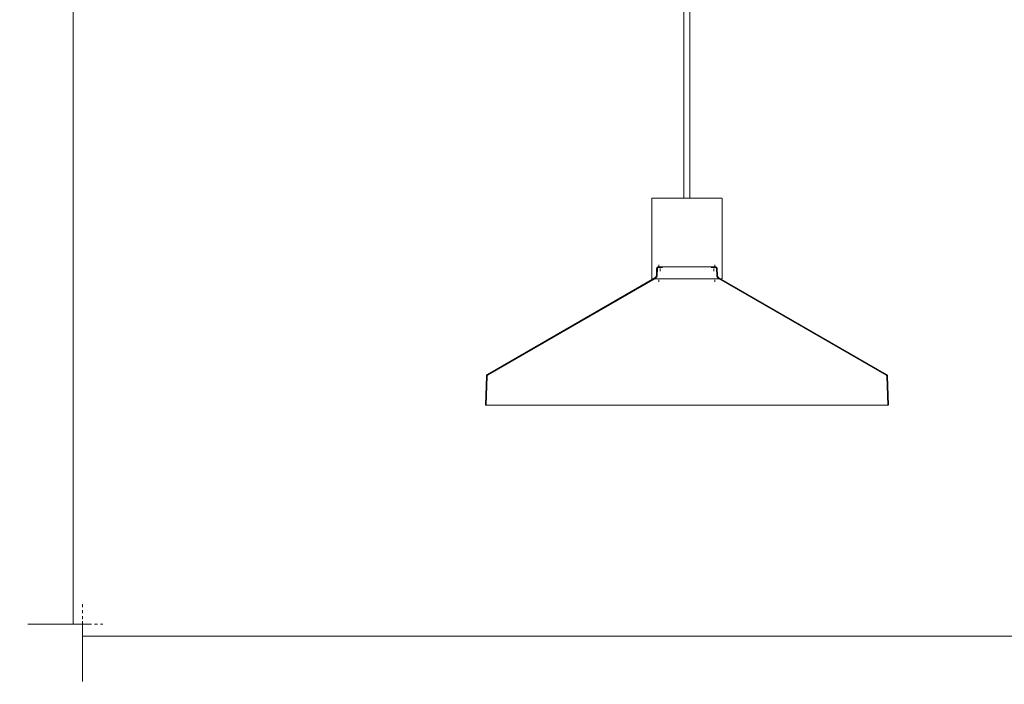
# Model space of a CAD drawing. Header units: millimetres. Extents: x 5395 to 10104, y 397 to 7363.
# Tile 1 of 9: x 5432 to 6409, y 397 to 1057. Entities that reach past the tile are written whole.
import ezdxf

# ---------------------------------------------------------------- set-up
doc = ezdxf.new("R2010")
doc.units = ezdxf.units.MM
doc.linetypes.add('Dash', pattern=[6, 3, -3])
doc.layers.add('A-ANNO-DIMS', color=7, linetype='Dash', lineweight=9, true_color=0xd2d2d2)
doc.layers.add('A-ANNO-DIMS-15', color=7, linetype='Continuous', lineweight=9)
doc.layers.add('E-LITE-EQPM', color=7, linetype='Continuous', lineweight=20)
doc.styles.add('Arial Narrow', font='ARIALN.TTF', dxfattribs={"height": 33})
doc.dimstyles.new('FARO_-_2_2mm_Arial_Narrow_mm_Inch_Left', dxfattribs={"dimscale": 304.8, "dimtxt": 33.773222, "dimasz": 0, "dimexe": 0.147638, "dimexo": 0.0625, "dimgap": 0.024606, "dimtad": 1, "dimdec": 0, "dimzin": 0, "dimdsep": 46, "dimtxsty": 'Arial Narrow', "dimblk1": 'NONE', "dimblk2": 'NONE', "dimsah": 1, "dimcen": 0.09, "dimadec": 0, "dimazin": 0, "dimtfac": 1, "dimtdec": 4, "dimtix": 1, "dimtmove": 0, "dimatfit": 3, "dimfxl": 0.049213, "dimfxlon": 1, "dimtvp": 1, "dimtolj": 1, "dimtzin": 0, "dimarcsym": 2})

# ---------------------------------------------------------------- blocks, each defined once
blk = doc.blocks.new('68595-7L_ 68596-7L_ 68596-7L  KOMBO400 - 64314-44-7L SAMBA Black_ribbon beige pendant lamp ø450-7L-596359-Alzado_PDF')
at = {"layer": 'E-LITE-EQPM', "lineweight": 9}
for p, q in [((6090.82, 1983.84), (6090.82, 880)), ((6096.82, 879.97), (6096.82, 1983.84)), ((6058.83, 879.05), (6058.83, 800)), ((6128.83, 800), (6128.83, 879.05)), ((6066.06, 813.82), (6066.06, 811.82)), ((6121.6, 811.82), (6121.6, 813.82)), ((6063.75, 809.87), (6063.53, 803.43)), ((6064.55, 809.84), (6064.33, 803.4)), ((6067.11, 810.22), (6067.11, 807.32)), ((6120.54, 807.32), (6120.54, 810.22)), ((6123.33, 803.4), (6123.11, 809.84)), ((6124.13, 803.43), (6123.91, 809.87)), ((6062.07, 801), (5895.81, 705.02)), ((6062.47, 800.31), (5896.21, 704.32)), ((6058.83, 800), (6128.83, 800)), ((6066.06, 798.71), (6066.06, 796.91)), ((6121.6, 796.94), (6121.6, 798.71)), ((6291.45, 704.32), (6125.19, 800.31)), ((6291.85, 705.02), (6125.59, 801)), ((5894.84, 703.39), (5893.83, 674.49)), ((6293.83, 674.49), (6292.82, 703.39)), ((5895.64, 703.37), (5894.63, 674.49)), ((6293.03, 674.49), (6292.02, 703.37)), ((5893.94, 674.49), (5968.76, 674.49)), ((5968.76, 674.49), (6293.59, 674.49))]:
    blk.add_line(p, q, dxfattribs=at)
at = {"layer": 'E-LITE-EQPM', "lineweight": 9, "flags": 128}
for points in [[(6058.83, 879.05), (6058.83, 879.09), (6058.83, 879.13), (6058.84, 879.17), (6058.84, 879.2), (6058.85, 879.24), (6058.86, 879.28), (6058.87, 879.31), (6058.88, 879.35), (6058.89, 879.39), (6058.9, 879.42), (6058.92, 879.46), (6058.94, 879.49), (6058.95, 879.52), (6058.97, 879.56), (6058.99, 879.59), (6059.02, 879.62), (6059.04, 879.65), (6059.06, 879.68), (6059.09, 879.71), (6059.12, 879.73), (6059.14, 879.76), (6059.17, 879.78), (6059.2, 879.81), (6059.23, 879.83), (6059.26, 879.85), (6059.3, 879.87), (6059.33, 879.89), (6059.36, 879.91), (6059.4, 879.92), (6059.43, 879.94), (6059.47, 879.95), (6059.51, 879.96), (6059.54, 879.97), (6059.58, 879.98), (6059.62, 879.99), (6059.65, 879.99), (6059.69, 880), (6059.73, 880), (6059.77, 880), (6059.78, 880)], [(6059.78, 880), (6059.8, 880), (6059.89, 880), (6060.02, 880), (6060.21, 880), (6060.46, 880), (6060.75, 880), (6061.1, 880)], [(6127.88, 880), (6127.85, 880), (6127.77, 880), (6127.64, 880), (6127.45, 880), (6127.2, 880), (6126.9, 880), (6126.55, 880), (6126.15, 880), (6125.7, 880), (6125.19, 880), (6124.64, 880), (6124.03, 880), (6123.38, 880), (6122.68, 880), (6121.93, 880), (6121.14, 880), (6120.31, 880), (6119.43, 880), (6118.51, 880), (6117.55, 880), (6116.56, 880), (6115.52, 880), (6114.46, 880), (6113.36, 880), (6112.23, 880), (6111.07, 880), (6109.88, 880), (6108.66, 880), (6107.43, 880), (6106.17, 880), (6104.89, 880), (6103.59, 880), (6102.28, 880), (6100.95, 880), (6099.62, 880), (6098.27, 880), (6096.92, 880), (6095.56, 880), (6094.2, 880), (6092.83, 880), (6091.47, 880), (6090.12, 880), (6088.77, 880), (6087.42, 880), (6086.09, 880), (6084.77, 880), (6083.47, 880), (6082.18, 880), (6080.91, 880), (6079.66, 880), (6078.43, 880), (6077.23, 880), (6076.05, 880), (6074.91, 880), (6073.79, 880), (6072.7, 880), (6071.65, 880), (6070.64, 880), (6069.66, 880), (6068.72, 880), (6067.82, 880), (6066.96, 880), (6066.15, 880), (6065.38, 880), (6064.65, 880), (6063.97, 880), (6063.34, 880), (6062.76, 880), (6062.23, 880), (6061.74, 880), (6061.31, 880), (6060.94, 880), (6060.61, 880), (6060.34, 880), (6060.12, 880), (6059.95, 880), (6059.84, 880), (6059.78, 880), (6059.78, 880)], [(6126.59, 880), (6126.72, 880), (6127.05, 880), (6127.32, 880), (6127.54, 880), (6127.71, 880), (6127.82, 880), (6127.87, 880), (6127.88, 880)], [(6127.88, 880), (6127.92, 880), (6127.96, 880), (6127.99, 879.99), (6128.03, 879.99), (6128.07, 879.98), (6128.11, 879.97), (6128.14, 879.96), (6128.18, 879.95), (6128.21, 879.94), (6128.25, 879.93), (6128.28, 879.91), (6128.32, 879.89), (6128.35, 879.87), (6128.38, 879.86), (6128.42, 879.83), (6128.45, 879.81), (6128.48, 879.79), (6128.51, 879.76), (6128.53, 879.74), (6128.56, 879.71), (6128.59, 879.68), (6128.61, 879.66), (6128.64, 879.63), (6128.66, 879.6), (6128.68, 879.56), (6128.7, 879.53), (6128.72, 879.5), (6128.73, 879.46), (6128.75, 879.43), (6128.76, 879.4), (6128.78, 879.36), (6128.79, 879.32), (6128.8, 879.29), (6128.81, 879.25), (6128.82, 879.21), (6128.82, 879.18), (6128.82, 879.14), (6128.83, 879.1), (6128.83, 879.06), (6128.83, 879.05)], [(6063.75, 809.87), (6063.76, 809.95), (6063.77, 810.03), (6063.78, 810.11), (6063.79, 810.19), (6063.81, 810.27), (6063.83, 810.35), (6063.85, 810.43), (6063.88, 810.5), (6063.91, 810.58), (6063.94, 810.65), (6063.98, 810.72), (6064.01, 810.8), (6064.05, 810.87), (6064.1, 810.93), (6064.14, 811), (6064.19, 811.06), (6064.25, 811.12), (6064.3, 811.18), (6064.36, 811.24), (6064.42, 811.3), (6064.48, 811.35), (6064.54, 811.4), (6064.6, 811.45), (6064.67, 811.49), (6064.74, 811.54), (6064.81, 811.58), (6064.88, 811.61), (6064.95, 811.65), (6065.03, 811.68), (6065.1, 811.71), (6065.18, 811.73), (6065.26, 811.75), (6065.34, 811.77), (6065.42, 811.79), (6065.5, 811.8), (6065.58, 811.81), (6065.66, 811.82), (6065.74, 811.82), (6065.77, 811.82)], [(6064.55, 809.84), (6064.56, 809.89), (6064.56, 809.94), (6064.57, 809.99), (6064.57, 810.04), (6064.59, 810.09), (6064.6, 810.13), (6064.61, 810.18), (6064.63, 810.23), (6064.65, 810.27), (6064.67, 810.32), (6064.69, 810.36), (6064.71, 810.4), (6064.73, 810.44), (6064.76, 810.48), (6064.79, 810.52), (6064.82, 810.56), (6064.85, 810.6), (6064.88, 810.64), (6064.92, 810.67), (6064.95, 810.7), (6064.99, 810.74), (6065.03, 810.77), (6065.07, 810.8), (6065.11, 810.82), (6065.15, 810.85), (6065.19, 810.87), (6065.23, 810.9), (6065.28, 810.92), (6065.32, 810.93), (6065.37, 810.95), (6065.41, 810.97), (6065.46, 810.98), (6065.51, 810.99), (6065.56, 811), (6065.6, 811.01), (6065.65, 811.01), (6065.7, 811.02), (6065.75, 811.02), (6065.77, 811.02)], [(6076.28, 811.82), (6075.42, 811.82), (6074.59, 811.82), (6073.79, 811.82), (6073.02, 811.82), (6072.28, 811.82), (6071.58, 811.82), (6070.91, 811.82), (6070.28, 811.82), (6069.69, 811.82), (6069.14, 811.82), (6068.63, 811.82), (6068.15, 811.82), (6067.72, 811.82), (6067.33, 811.82), (6066.98, 811.82), (6066.68, 811.82), (6066.42, 811.82), (6066.2, 811.82), (6066.03, 811.82), (6065.9, 811.82), (6065.81, 811.82), (6065.77, 811.82), (6065.77, 811.82)], [(6065.77, 811.82), (6065.79, 811.82), (6065.86, 811.82), (6065.97, 811.82), (6066.13, 811.82), (6066.33, 811.82), (6066.57, 811.82)], [(6069.69, 811.02), (6069.14, 811.02), (6068.63, 811.02), (6068.15, 811.02), (6067.72, 811.02), (6067.33, 811.02), (6066.98, 811.02), (6066.68, 811.02), (6066.42, 811.02), (6066.2, 811.02), (6066.03, 811.02), (6065.9, 811.02), (6065.81, 811.02), (6065.77, 811.02), (6065.77, 811.02)], [(6065.77, 811.02), (6065.79, 811.02), (6065.86, 811.02), (6065.97, 811.02), (6066.13, 811.02), (6066.33, 811.02)], [(6121.89, 811.82), (6121.87, 811.82), (6121.8, 811.82), (6121.69, 811.82), (6121.53, 811.82), (6121.33, 811.82), (6121.08, 811.82), (6120.8, 811.82), (6120.46, 811.82), (6120.09, 811.82), (6119.67, 811.82), (6119.22, 811.82), (6118.72, 811.82), (6118.18, 811.82), (6117.6, 811.82), (6116.99, 811.82), (6116.34, 811.82), (6115.65, 811.82), (6114.92, 811.82), (6114.17, 811.82), (6113.38, 811.82), (6112.56, 811.82), (6111.71, 811.82), (6110.83, 811.82), (6109.92, 811.82), (6108.99, 811.82), (6108.03, 811.82), (6107.05, 811.82), (6106.05, 811.82), (6105.03, 811.82), (6104, 811.82), (6102.94, 811.82), (6101.87, 811.82), (6100.79, 811.82), (6099.7, 811.82), (6098.6, 811.82), (6097.49, 811.82), (6096.37, 811.82), (6095.25, 811.82), (6094.13, 811.82), (6093.01, 811.82), (6091.89, 811.82), (6090.77, 811.82), (6089.66, 811.82), (6088.55, 811.82), (6087.45, 811.82), (6086.37, 811.82), (6085.29, 811.82), (6084.23, 811.82), (6083.18, 811.82), (6082.15, 811.82), (6081.14, 811.82), (6080.15, 811.82), (6079.18, 811.82), (6078.24, 811.82), (6077.32, 811.82), (6076.42, 811.82), (6076.28, 811.82)], [(6121.89, 811.02), (6121.87, 811.02), (6121.8, 811.02), (6121.69, 811.02), (6121.53, 811.02), (6121.33, 811.02), (6121.08, 811.02), (6120.8, 811.02), (6120.46, 811.02), (6120.09, 811.02), (6119.67, 811.02), (6119.22, 811.02), (6118.72, 811.02), (6118.18, 811.02), (6117.95, 811.02)], [(6120.98, 811.82), (6121.24, 811.82), (6121.46, 811.82), (6121.63, 811.82), (6121.76, 811.82), (6121.85, 811.82), (6121.89, 811.82), (6121.89, 811.82)], [(6121.24, 811.02), (6121.46, 811.02), (6121.63, 811.02), (6121.76, 811.02), (6121.85, 811.02), (6121.89, 811.02), (6121.89, 811.02)], [(6121.89, 811.82), (6121.97, 811.82), (6122.05, 811.81), (6122.13, 811.81), (6122.21, 811.79), (6122.29, 811.78), (6122.37, 811.76), (6122.45, 811.74), (6122.52, 811.72), (6122.6, 811.69), (6122.67, 811.66), (6122.75, 811.63), (6122.82, 811.59), (6122.89, 811.55), (6122.96, 811.51), (6123.03, 811.47), (6123.09, 811.42), (6123.16, 811.37), (6123.22, 811.32), (6123.28, 811.26), (6123.34, 811.21), (6123.39, 811.15), (6123.44, 811.09), (6123.49, 811.02), (6123.54, 810.96), (6123.59, 810.89), (6123.63, 810.82), (6123.67, 810.75), (6123.71, 810.68), (6123.74, 810.61), (6123.77, 810.53), (6123.8, 810.46), (6123.82, 810.38), (6123.84, 810.3), (6123.86, 810.22), (6123.88, 810.15), (6123.89, 810.07), (6123.9, 809.99), (6123.9, 809.9), (6123.91, 809.87)], [(6121.89, 811.02), (6121.94, 811.02), (6121.99, 811.02), (6122.03, 811.01), (6122.08, 811), (6122.13, 811), (6122.18, 810.98), (6122.23, 810.97), (6122.27, 810.96), (6122.32, 810.94), (6122.36, 810.92), (6122.41, 810.9), (6122.45, 810.88), (6122.49, 810.86), (6122.54, 810.83), (6122.58, 810.81), (6122.62, 810.78), (6122.65, 810.75), (6122.69, 810.72), (6122.73, 810.68), (6122.76, 810.65), (6122.8, 810.61), (6122.83, 810.58), (6122.86, 810.54), (6122.89, 810.5), (6122.91, 810.46), (6122.94, 810.42), (6122.96, 810.38), (6122.98, 810.33), (6123.01, 810.29), (6123.02, 810.24), (6123.04, 810.2), (6123.06, 810.15), (6123.07, 810.1), (6123.08, 810.06), (6123.09, 810.01), (6123.1, 809.96), (6123.1, 809.91), (6123.11, 809.86), (6123.11, 809.84)], [(6062.07, 801), (6062.17, 801.07), (6062.27, 801.13), (6062.36, 801.2), (6062.45, 801.27), (6062.54, 801.35), (6062.63, 801.42), (6062.71, 801.51), (6062.79, 801.59), (6062.87, 801.68), (6062.94, 801.77), (6063.01, 801.87), (6063.07, 801.97), (6063.13, 802.06), (6063.19, 802.17), (6063.24, 802.27), (6063.29, 802.38), (6063.34, 802.49), (6063.37, 802.6), (6063.41, 802.71), (6063.44, 802.82), (6063.47, 802.93), (6063.49, 803.05), (6063.51, 803.16), (6063.52, 803.28), (6063.53, 803.4), (6063.53, 803.43)], [(6062.47, 800.31), (6062.6, 800.39), (6062.72, 800.47), (6062.84, 800.56), (6062.96, 800.65), (6063.07, 800.75), (6063.18, 800.85), (6063.29, 800.95), (6063.39, 801.06), (6063.49, 801.17), (6063.58, 801.29), (6063.66, 801.41), (6063.75, 801.54), (6063.82, 801.66), (6063.9, 801.79), (6063.96, 801.93), (6064.03, 802.06), (6064.08, 802.2), (6064.13, 802.34), (6064.18, 802.48), (6064.22, 802.62), (6064.25, 802.77), (6064.28, 802.92), (6064.3, 803.06), (6064.32, 803.21), (6064.33, 803.36), (6064.33, 803.4)], [(6123.33, 803.4), (6123.34, 803.26), (6123.35, 803.11), (6123.37, 802.96), (6123.4, 802.81), (6123.43, 802.67), (6123.47, 802.52), (6123.51, 802.38), (6123.56, 802.24), (6123.61, 802.1), (6123.67, 801.97), (6123.74, 801.83), (6123.81, 801.7), (6123.89, 801.57), (6123.97, 801.45), (6124.05, 801.33), (6124.14, 801.21), (6124.24, 801.1), (6124.34, 800.98), (6124.44, 800.88), (6124.55, 800.78), (6124.66, 800.68), (6124.78, 800.59), (6124.9, 800.5), (6125.02, 800.41), (6125.15, 800.34), (6125.19, 800.31)], [(6124.13, 803.43), (6124.14, 803.32), (6124.15, 803.2), (6124.16, 803.08), (6124.18, 802.97), (6124.21, 802.85), (6124.24, 802.74), (6124.27, 802.63), (6124.31, 802.52), (6124.35, 802.41), (6124.4, 802.3), (6124.45, 802.2), (6124.51, 802.1), (6124.57, 802), (6124.63, 801.9), (6124.7, 801.8), (6124.77, 801.71), (6124.84, 801.62), (6124.92, 801.53), (6125, 801.45), (6125.09, 801.37), (6125.18, 801.29), (6125.27, 801.22), (6125.36, 801.15), (6125.46, 801.08), (6125.56, 801.02), (6125.59, 801)], [(5894.84, 703.39), (5894.84, 703.47), (5894.85, 703.55), (5894.86, 703.63), (5894.87, 703.7), (5894.89, 703.78), (5894.91, 703.86), (5894.93, 703.93), (5894.96, 704), (5894.99, 704.08), (5895.02, 704.15), (5895.05, 704.22), (5895.09, 704.29), (5895.13, 704.35), (5895.17, 704.42), (5895.22, 704.48), (5895.26, 704.54), (5895.31, 704.6), (5895.37, 704.66), (5895.42, 704.72), (5895.48, 704.77), (5895.54, 704.82), (5895.6, 704.87), (5895.66, 704.92), (5895.72, 704.96), (5895.79, 705), (5895.81, 705.02)], [(5895.64, 703.37), (5895.64, 703.41), (5895.64, 703.46), (5895.65, 703.5), (5895.66, 703.55), (5895.67, 703.59), (5895.68, 703.64), (5895.69, 703.68), (5895.71, 703.73), (5895.72, 703.77), (5895.74, 703.81), (5895.76, 703.85), (5895.78, 703.89), (5895.81, 703.93), (5895.83, 703.97), (5895.86, 704.01), (5895.89, 704.05), (5895.92, 704.08), (5895.95, 704.11), (5895.98, 704.15), (5896.01, 704.18), (5896.05, 704.21), (5896.08, 704.24), (5896.12, 704.27), (5896.16, 704.29), (5896.2, 704.32), (5896.21, 704.32)], [(6291.45, 704.32), (6291.49, 704.3), (6291.53, 704.27), (6291.56, 704.25), (6291.6, 704.22), (6291.63, 704.19), (6291.67, 704.16), (6291.7, 704.12), (6291.73, 704.09), (6291.76, 704.06), (6291.79, 704.02), (6291.82, 703.98), (6291.84, 703.94), (6291.87, 703.9), (6291.89, 703.86), (6291.91, 703.82), (6291.93, 703.78), (6291.95, 703.74), (6291.96, 703.7), (6291.98, 703.65), (6291.99, 703.61), (6292, 703.56), (6292.01, 703.52), (6292.01, 703.47), (6292.02, 703.43), (6292.02, 703.38), (6292.02, 703.37)], [(6291.85, 705.02), (6291.91, 704.98), (6291.98, 704.93), (6292.04, 704.89), (6292.1, 704.84), (6292.16, 704.79), (6292.22, 704.74), (6292.28, 704.68), (6292.33, 704.62), (6292.38, 704.56), (6292.43, 704.5), (6292.47, 704.44), (6292.52, 704.37), (6292.56, 704.31), (6292.6, 704.24), (6292.63, 704.17), (6292.66, 704.1), (6292.69, 704.03), (6292.72, 703.95), (6292.74, 703.88), (6292.76, 703.8), (6292.78, 703.73), (6292.8, 703.65), (6292.81, 703.57), (6292.82, 703.5), (6292.82, 703.42), (6292.82, 703.39)]]:
    blk.add_lwpolyline(points, dxfattribs=at)
blk = doc.blocks.new('DIMBLOCK1-Alzado_PDF')
at = {"layer": 'A-ANNO-DIMS-15', "color": 251, "true_color": 0x5b5b5b, "transparency": 16777216}
for p, q in [((5494.11, 460.19), (5494.11, 400.19)), ((5494.11, 445.19), (5494.11, 460.19)), ((7694.11, 460.19), (7694.11, 400.19)), ((7694.11, 445.19), (7694.11, 460.19)), ((5494.11, 445.19), (7694.11, 445.19))]:
    blk.add_line(p, q, dxfattribs=at)
at = {"layer": 'A-ANNO-DIMS-15', "color": 0, "transparency": 16777216, "insert": (6461.96, 495.34), "char_height": 33, "width": 317.1466, "attachment_point": 1, "line_spacing_factor": 0.974696, "style": 'Arial Narrow'}
blk.add_mtext('Variable Lenght', dxfattribs=at)
blk = doc.blocks.new('_None')
blk = doc.blocks.new('DIMBLOCK2-Alzado_PDF')
at = {"layer": 'A-ANNO-DIMS-15', "color": 251, "true_color": 0x5b5b5b, "transparency": 16777216}
for p, q in [((5484.83, 2000), (5439.76, 2000)), ((5484.76, 457.16), (5484.76, 2000)), ((5484.76, 2000), (5499.76, 2000)), ((5499.76, 457.16), (5439.76, 457.16)), ((5484.76, 457.16), (5499.76, 457.16))]:
    blk.add_line(p, q, dxfattribs=at)
at = {"layer": 'A-ANNO-DIMS-15', "color": 0, "transparency": 16777216, "insert": (5434.62, 1099.38), "char_height": 33, "width": 310.0703, "attachment_point": 1, "rotation": 90, "line_spacing_factor": 0.974696, "style": 'Arial Narrow'}
blk.add_mtext('Variable Heigth', dxfattribs=at)

msp = doc.modelspace()

# ---------------------------------------------------------------- linework, layer by layer
at = {"layer": 'A-ANNO-DIMS'}
for p, q in [((5494.11, 477.16), (5494.11, 457.16)), ((5494.11, 457.16), (5514.11, 457.16))]:
    msp.add_line(p, q, dxfattribs=at)

# ---------------------------------------------------------------- block references
at = {"layer": 'E-LITE-EQPM', "lineweight": 9}
msp.add_blockref('68595-7L_ 68596-7L_ 68596-7L  KOMBO400 - 64314-44-7L SAMBA Black_ribbon beige pendant lamp ø450-7L-596359-Alzado_PDF', (0, 0), dxfattribs=at)

# ---------------------------------------------------------------- dimensions: what is measured, and where the dimension line sits
at = {"layer": 'A-ANNO-DIMS', "color": 251, "linetype": 'Continuous', "true_color": 0x5b5b5b}
dim = msp.add_linear_dim(base=(5484.76, 2000), p1=(5499.76, 457.16), p2=(5499.76, 2000), angle=90, text='Variable Heigth', dimstyle='FARO_-_2_2mm_Arial_Narrow_mm_Inch_Left', override={"dimpost": '<>', "dimfxl": 1542.84377}, dxfattribs=at)
dim.commit()
dim.dimension.update_dxf_attribs({"geometry": 'DIMBLOCK2-Alzado_PDF', "text_midpoint": (5455.91, 1228.58)})
dim = msp.add_linear_dim(base=(7694.11, 445.19), p1=(5494.11, 460.19), p2=(7694.11, 460.19), text='Variable Lenght', dimstyle='FARO_-_2_2mm_Arial_Narrow_mm_Inch_Left', override={"dimpost": '<>', "dimfxl": 2200.000497}, dxfattribs=at)
dim.commit()
dim.dimension.update_dxf_attribs({"geometry": 'DIMBLOCK1-Alzado_PDF', "text_midpoint": (6594.11, 474.04)})

doc.saveas('drawing.dxf')
